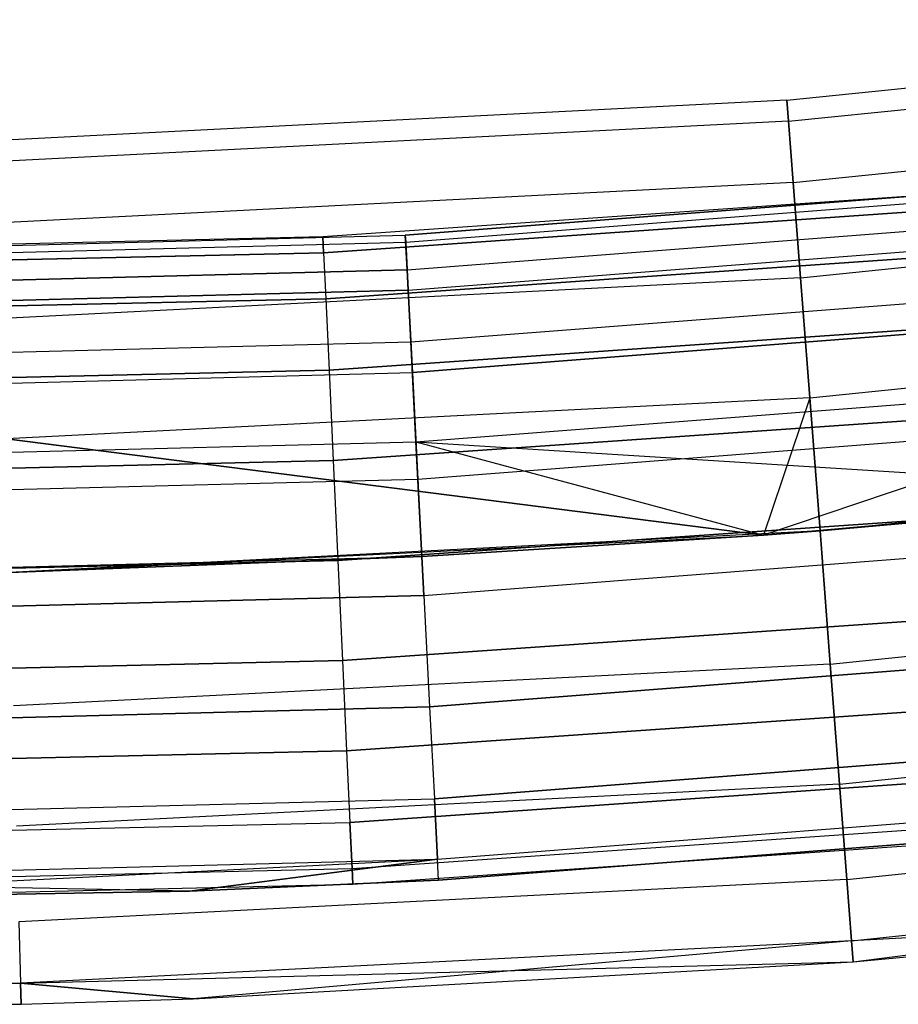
# Model space of a CAD drawing. Extents: x -135 to 135, y -135 to 135.
# Tile 93 of 207: x 1.92 to 5.99, y -75.48 to -70.92. Entities that reach past the tile are written whole.
import ezdxf

# ---------------------------------------------------------------- set-up
doc = ezdxf.new("R2010")
doc.units = 0
doc.header["$LTSCALE"] = 25.4
doc.layers.get('0').update_dxf_attribs({"linetype": 'CONTINUOUS'})

# ---------------------------------------------------------------- blocks, each defined once
blk = doc.blocks.new('SANTANA_BIURKO_A_PM_STL')
at = {"color": 0}
for p, q in [((5.4733, -71.2902, 149), (9.1063, -70.9177, 149)), ((5.4733, -71.2902, 149), (9.1063, -70.9177, 149)), ((5.4733, -71.2902, 2), (9.1063, -70.9177, 2)), ((5.4733, -71.2902, 2), (9.1063, -70.9177, 2)), ((5.4808, -71.3878, 148.382), (9.1187, -71.0148, 148.382)), ((5.4808, -71.3878, 148.382), (9.1187, -71.0148, 148.382)), ((5.4808, -71.3878, 149.618), (9.1187, -71.0148, 149.618)), ((5.4808, -71.3878, 149.618), (9.1187, -71.0148, 149.618)), ((5.4808, -71.3878, 1.382), (9.1187, -71.0148, 1.382)), ((5.4808, -71.3878, 1.382), (9.1187, -71.0148, 1.382)), ((5.4808, -71.3878, 2.618), (9.1187, -71.0148, 2.618)), ((5.4808, -71.3878, 2.618), (9.1187, -71.0148, 2.618)), ((5.4733, -71.2902, 149), (1.826, -71.4767, 149)), ((5.4733, -71.2902, 149), (1.826, -71.4767, 149)), ((5.4733, -71.2902, 2), (1.826, -71.4767, 2)), ((5.4733, -71.2902, 2), (1.826, -71.4767, 2)), ((5.4808, -71.3878, 148.382), (5.4733, -71.2902, 149)), ((5.4733, -71.2902, 149), (5.4808, -71.3878, 149.618)), ((5.4733, -71.2902, 149), (5.4808, -71.3878, 149.618)), ((5.4808, -71.3878, 148.382), (5.4733, -71.2902, 149)), ((5.4808, -71.3878, 1.382), (5.4733, -71.2902, 2)), ((5.4733, -71.2902, 2), (5.4808, -71.3878, 2.618)), ((5.4733, -71.2902, 2), (5.4808, -71.3878, 2.618)), ((5.4808, -71.3878, 1.382), (5.4733, -71.2902, 2)), ((5.5025, -71.671, 147.8244), (9.1549, -71.2966, 147.8244)), ((5.5025, -71.671, 147.8244), (9.1549, -71.2966, 147.8244)), ((5.5025, -71.671, 150.1756), (9.1549, -71.2966, 150.1756)), ((5.5025, -71.671, 150.1756), (9.1549, -71.2966, 150.1756)), ((5.5025, -71.671, 0.8244), (9.1549, -71.2966, 0.8244)), ((5.5025, -71.671, 0.8244), (9.1549, -71.2966, 0.8244)), ((5.5025, -71.671, 3.1756), (9.1549, -71.2966, 3.1756)), ((5.5025, -71.671, 3.1756), (9.1549, -71.2966, 3.1756)), ((5.4808, -71.3878, 149.618), (1.8285, -71.5745, 149.618)), ((5.4808, -71.3878, 149.618), (1.8285, -71.5745, 149.618)), ((5.4808, -71.3878, 148.382), (1.8285, -71.5745, 148.382)), ((5.4808, -71.3878, 148.382), (1.8285, -71.5745, 148.382)), ((5.4808, -71.3878, 2.618), (1.8285, -71.5745, 2.618)), ((5.4808, -71.3878, 2.618), (1.8285, -71.5745, 2.618)), ((5.4808, -71.3878, 1.382), (1.8285, -71.5745, 1.382)), ((5.4808, -71.3878, 1.382), (1.8285, -71.5745, 1.382)), ((5.5025, -71.671, 147.8244), (5.4808, -71.3878, 148.382)), ((5.4808, -71.3878, 149.618), (5.5025, -71.671, 150.1756)), ((5.4808, -71.3878, 149.618), (5.5025, -71.671, 150.1756)), ((5.5025, -71.671, 147.8244), (5.4808, -71.3878, 148.382)), ((5.5025, -71.671, 0.8244), (5.4808, -71.3878, 1.382)), ((5.4808, -71.3878, 2.618), (5.5025, -71.671, 3.1756)), ((5.4808, -71.3878, 2.618), (5.5025, -71.671, 3.1756)), ((5.5025, -71.671, 0.8244), (5.4808, -71.3878, 1.382)), ((7.4042, -71.6293, 148.8192), (3.707, -71.9155, 148.8192)), ((7.4042, -71.6293, 148.8192), (3.707, -71.9155, 148.8192)), ((3.707, -71.9155, 2.1808), (7.4042, -71.6293, 2.1808)), ((3.707, -71.9155, 2.1808), (7.4042, -71.6293, 2.1808)), ((5.5025, -71.671, 150.1756), (1.8358, -71.8585, 150.1756)), ((5.5025, -71.671, 150.1756), (1.8358, -71.8585, 150.1756)), ((5.5025, -71.671, 147.8244), (1.8358, -71.8585, 147.8244)), ((5.5025, -71.671, 147.8244), (1.8358, -71.8585, 147.8244)), ((5.5025, -71.671, 3.1756), (1.8358, -71.8585, 3.1756)), ((5.5025, -71.671, 3.1756), (1.8358, -71.8585, 3.1756)), ((5.5025, -71.671, 0.8244), (1.8358, -71.8585, 0.8244)), ((5.5025, -71.671, 0.8244), (1.8358, -71.8585, 0.8244)), ((3.7087, -71.9481, 149.359), (7.4076, -71.6618, 149.359)), ((3.7087, -71.9481, 149.359), (7.4076, -71.6618, 149.359)), ((3.7087, -71.9481, 1.641), (7.4076, -71.6618, 1.641)), ((3.7087, -71.9481, 1.641), (7.4076, -71.6618, 1.641)), ((5.5364, -72.1122, 147.382), (5.5025, -71.671, 147.8244)), ((5.5025, -71.671, 150.1756), (5.5364, -72.1122, 150.618)), ((5.5025, -71.671, 150.1756), (5.5364, -72.1122, 150.618)), ((5.5364, -72.1122, 147.382), (5.5025, -71.671, 147.8244)), ((5.5364, -72.1122, 0.382), (5.5025, -71.671, 0.8244)), ((5.5025, -71.671, 3.1756), (5.5364, -72.1122, 3.618)), ((5.5025, -71.671, 3.1756), (5.5364, -72.1122, 3.618)), ((5.5364, -72.1122, 0.382), (5.5025, -71.671, 0.8244)), ((6.6433, -71.6929, 149), (3.3252, -71.9232, 149)), ((6.6433, -71.6929, 149), (3.3252, -71.9232, 149)), ((6.6433, -71.6929, 2), (3.3252, -71.9232, 2)), ((6.6433, -71.6929, 2), (3.3252, -71.9232, 2)), ((5.5364, -72.1122, 147.382), (9.2113, -71.7355, 147.382)), ((5.5364, -72.1122, 147.382), (9.2113, -71.7355, 147.382)), ((5.5364, -72.1122, 150.618), (9.2113, -71.7355, 150.618)), ((5.5364, -72.1122, 150.618), (9.2113, -71.7355, 150.618)), ((5.5364, -72.1122, 0.382), (9.2113, -71.7355, 0.382)), ((5.5364, -72.1122, 0.382), (9.2113, -71.7355, 0.382)), ((5.5364, -72.1122, 3.618), (9.2113, -71.7355, 3.618)), ((5.5364, -72.1122, 3.618), (9.2113, -71.7355, 3.618)), ((6.6501, -71.766, 149.4635), (3.3286, -71.9965, 149.4635)), ((3.3286, -71.9965, 148.5365), (6.6501, -71.766, 148.5365)), ((6.6501, -71.766, 149.4635), (3.3286, -71.9965, 149.4635)), ((3.3286, -71.9965, 148.5365), (6.6501, -71.766, 148.5365)), ((6.6501, -71.766, 2.4635), (3.3286, -71.9965, 2.4635)), ((3.3286, -71.9965, 1.5365), (6.6501, -71.766, 1.5365)), ((6.6501, -71.766, 2.4635), (3.3286, -71.9965, 2.4635)), ((3.3286, -71.9965, 1.5365), (6.6501, -71.766, 1.5365)), ((3.7153, -72.0761, 148.3029), (7.4208, -71.7893, 148.3029)), ((3.7153, -72.0761, 148.3029), (7.4208, -71.7893, 148.3029)), ((3.7153, -72.0761, 2.6971), (7.4208, -71.7893, 2.6971)), ((3.7153, -72.0761, 2.6971), (7.4208, -71.7893, 2.6971)), ((0, -72.0109, 148.8192), (3.707, -71.9155, 148.8192)), ((0, -72.0109, 148.8192), (3.707, -71.9155, 148.8192)), ((0, -72.0109, 2.1808), (3.707, -71.9155, 2.1808)), ((0, -72.0109, 2.1808), (3.707, -71.9155, 2.1808)), ((3.7153, -72.0761, 148.3029), (3.707, -71.9155, 148.8192)), ((3.7087, -71.9481, 149.359), (3.707, -71.9155, 148.8192)), ((3.7153, -72.0761, 148.3029), (3.707, -71.9155, 148.8192)), ((3.7087, -71.9481, 149.359), (3.707, -71.9155, 148.8192)), ((3.7153, -72.0761, 2.6971), (3.707, -71.9155, 2.1808)), ((3.707, -71.9155, 2.1808), (3.7087, -71.9481, 1.641)), ((3.7153, -72.0761, 2.6971), (3.707, -71.9155, 2.1808)), ((3.707, -71.9155, 2.1808), (3.7087, -71.9481, 1.641)), ((3.7201, -72.1697, 149.8521), (7.4304, -71.8825, 149.8521)), ((3.7201, -72.1697, 149.8521), (7.4304, -71.8825, 149.8521)), ((3.7201, -72.1697, 1.1479), (7.4304, -71.8825, 1.1479)), ((3.7201, -72.1697, 1.1479), (7.4304, -71.8825, 1.1479)), ((3.3252, -71.9232, 149), (0, -72, 149)), ((3.3252, -71.9232, 149), (0, -72, 149)), ((3.3252, -71.9232, 2), (0, -72, 2)), ((3.3252, -71.9232, 2), (0, -72, 2)), ((0, -72.0436, 149.359), (3.7087, -71.9481, 149.359)), ((0, -72.0436, 149.359), (3.7087, -71.9481, 149.359)), ((0, -72.0436, 1.641), (3.7087, -71.9481, 1.641)), ((0, -72.0436, 1.641), (3.7087, -71.9481, 1.641)), ((3.3252, -71.9232, 149), (3.3286, -71.9965, 149.4635)), ((3.3252, -71.9232, 149), (3.3286, -71.9965, 149.4635)), ((3.3286, -71.9965, 148.5365), (3.3252, -71.9232, 149)), ((3.3286, -71.9965, 148.5365), (3.3252, -71.9232, 149)), ((3.3252, -71.9232, 2), (3.3286, -71.9965, 2.4635)), ((3.3252, -71.9232, 2), (3.3286, -71.9965, 2.4635)), ((3.3286, -71.9965, 1.5365), (3.3252, -71.9232, 2)), ((3.3286, -71.9965, 1.5365), (3.3252, -71.9232, 2)), ((3.7201, -72.1697, 149.8521), (3.7087, -71.9481, 149.359)), ((3.7201, -72.1697, 149.8521), (3.7087, -71.9481, 149.359)), ((3.7087, -71.9481, 1.641), (3.7201, -72.1697, 1.1479)), ((3.7087, -71.9481, 1.641), (3.7201, -72.1697, 1.1479)), ((0, -72.0734, 148.5365), (3.3286, -71.9965, 148.5365)), ((3.3286, -71.9965, 149.4635), (0, -72.0734, 149.4635)), ((3.3286, -71.9965, 149.4635), (0, -72.0734, 149.4635)), ((0, -72.0734, 148.5365), (3.3286, -71.9965, 148.5365)), ((0, -72.0734, 1.5365), (3.3286, -71.9965, 1.5365)), ((3.3286, -71.9965, 2.4635), (0, -72.0734, 2.4635)), ((3.3286, -71.9965, 2.4635), (0, -72.0734, 2.4635)), ((0, -72.0734, 1.5365), (3.3286, -71.9965, 1.5365)), ((3.3286, -71.9965, 148.5365), (3.3384, -72.2093, 148.1183)), ((3.3286, -71.9965, 148.5365), (3.3384, -72.2093, 148.1183)), ((3.3286, -71.9965, 149.4635), (3.3384, -72.2093, 149.8817)), ((3.3286, -71.9965, 149.4635), (3.3384, -72.2093, 149.8817)), ((3.3286, -71.9965, 1.5365), (3.3384, -72.2093, 1.1183)), ((3.3286, -71.9965, 1.5365), (3.3384, -72.2093, 1.1183)), ((3.3286, -71.9965, 2.4635), (3.3384, -72.2093, 2.8817)), ((3.3286, -71.9965, 2.4635), (3.3384, -72.2093, 2.8817)), ((3.3384, -72.2093, 148.1183), (6.6698, -71.9781, 148.1183)), ((3.3384, -72.2093, 148.1183), (6.6698, -71.9781, 148.1183)), ((6.6698, -71.9781, 149.8817), (3.3384, -72.2093, 149.8817)), ((6.6698, -71.9781, 149.8817), (3.3384, -72.2093, 149.8817)), ((3.3384, -72.2093, 1.1183), (6.6698, -71.9781, 1.1183)), ((3.3384, -72.2093, 1.1183), (6.6698, -71.9781, 1.1183)), ((6.6698, -71.9781, 2.8817), (3.3384, -72.2093, 2.8817)), ((6.6698, -71.9781, 2.8817), (3.3384, -72.2093, 2.8817)), ((3.7153, -72.0761, 148.3029), (0, -72.1718, 148.3029)), ((3.7153, -72.0761, 148.3029), (0, -72.1718, 148.3029)), ((0, -72.1718, 2.6971), (3.7153, -72.0761, 2.6971)), ((0, -72.1718, 2.6971), (3.7153, -72.0761, 2.6971)), ((3.7153, -72.0761, 148.3029), (3.7325, -72.4092, 147.8772)), ((3.7153, -72.0761, 148.3029), (3.7325, -72.4092, 147.8772)), ((3.7325, -72.4092, 3.1228), (3.7153, -72.0761, 2.6971)), ((3.7325, -72.4092, 3.1228), (3.7153, -72.0761, 2.6971)), ((5.5364, -72.1122, 150.618), (1.8471, -72.3008, 150.618)), ((5.5364, -72.1122, 150.618), (1.8471, -72.3008, 150.618)), ((5.5364, -72.1122, 147.382), (1.8471, -72.3008, 147.382)), ((5.5364, -72.1122, 147.382), (1.8471, -72.3008, 147.382)), ((5.5364, -72.1122, 3.618), (1.8471, -72.3008, 3.618)), ((5.5364, -72.1122, 3.618), (1.8471, -72.3008, 3.618)), ((5.5364, -72.1122, 0.382), (1.8471, -72.3008, 0.382)), ((5.5364, -72.1122, 0.382), (1.8471, -72.3008, 0.382)), ((3.7325, -72.4092, 147.8772), (7.4551, -72.121, 147.8772)), ((3.7325, -72.4092, 147.8772), (7.4551, -72.121, 147.8772)), ((3.7325, -72.4092, 3.1228), (7.4551, -72.121, 3.1228)), ((3.7325, -72.4092, 3.1228), (7.4551, -72.121, 3.1228)), ((5.5791, -72.6681, 147.0979), (5.5364, -72.1122, 147.382)), ((5.5364, -72.1122, 150.618), (5.5791, -72.6681, 150.9021)), ((5.5364, -72.1122, 150.618), (5.5791, -72.6681, 150.9021)), ((5.5791, -72.6681, 147.0979), (5.5364, -72.1122, 147.382)), ((5.5791, -72.6681, 0.0979), (5.5364, -72.1122, 0.382)), ((5.5364, -72.1122, 3.618), (5.5791, -72.6681, 3.9021)), ((5.5364, -72.1122, 3.618), (5.5791, -72.6681, 3.9021)), ((5.5791, -72.6681, 0.0979), (5.5364, -72.1122, 0.382)), ((3.7201, -72.1697, 149.8521), (0, -72.2655, 149.8521)), ((3.7201, -72.1697, 149.8521), (0, -72.2655, 149.8521)), ((0, -72.2655, 1.1479), (3.7201, -72.1697, 1.1479)), ((0, -72.2655, 1.1479), (3.7201, -72.1697, 1.1479)), ((3.7201, -72.1697, 149.8521), (3.7398, -72.5516, 150.2345)), ((3.7201, -72.1697, 149.8521), (3.7398, -72.5516, 150.2345)), ((3.7201, -72.1697, 1.1479), (3.7398, -72.5516, 0.7655)), ((3.7201, -72.1697, 1.1479), (3.7398, -72.5516, 0.7655)), ((0, -72.2865, 148.1183), (3.3384, -72.2093, 148.1183)), ((0, -72.2865, 148.1183), (3.3384, -72.2093, 148.1183)), ((3.3384, -72.2093, 149.8817), (0, -72.2865, 149.8817)), ((3.3384, -72.2093, 149.8817), (0, -72.2865, 149.8817)), ((0, -72.2865, 1.1183), (3.3384, -72.2093, 1.1183)), ((0, -72.2865, 1.1183), (3.3384, -72.2093, 1.1183)), ((3.3384, -72.2093, 2.8817), (0, -72.2865, 2.8817)), ((3.3384, -72.2093, 2.8817), (0, -72.2865, 2.8817)), ((3.3384, -72.2093, 148.1183), (3.3538, -72.5408, 147.7865)), ((3.3384, -72.2093, 148.1183), (3.3538, -72.5408, 147.7865)), ((3.3384, -72.2093, 149.8817), (3.3538, -72.5408, 150.2135)), ((3.3384, -72.2093, 149.8817), (3.3538, -72.5408, 150.2135)), ((3.3384, -72.2093, 1.1183), (3.3538, -72.5408, 0.7865)), ((3.3384, -72.2093, 1.1183), (3.3538, -72.5408, 0.7865)), ((3.3384, -72.2093, 2.8817), (3.3538, -72.5408, 3.2135)), ((3.3384, -72.2093, 2.8817), (3.3538, -72.5408, 3.2135)), ((7.4697, -72.2629, 150.2345), (3.7398, -72.5516, 150.2345)), ((7.4697, -72.2629, 150.2345), (3.7398, -72.5516, 150.2345)), ((3.7398, -72.5516, 0.7655), (7.4697, -72.2629, 0.7655)), ((3.7398, -72.5516, 0.7655), (7.4697, -72.2629, 0.7655)), ((3.3538, -72.5408, 147.7865), (6.7004, -72.3085, 147.7865)), ((3.3538, -72.5408, 147.7865), (6.7004, -72.3085, 147.7865)), ((6.7004, -72.3085, 150.2135), (3.3538, -72.5408, 150.2135)), ((6.7004, -72.3085, 150.2135), (3.3538, -72.5408, 150.2135)), ((3.3538, -72.5408, 0.7865), (6.7004, -72.3085, 0.7865)), ((3.3538, -72.5408, 0.7865), (6.7004, -72.3085, 0.7865)), ((6.7004, -72.3085, 3.2135), (3.3538, -72.5408, 3.2135)), ((6.7004, -72.3085, 3.2135), (3.3538, -72.5408, 3.2135)), ((5.5791, -72.6681, 147.0979), (9.2823, -72.2885, 147.0979)), ((5.5791, -72.6681, 147.0979), (9.2823, -72.2885, 147.0979)), ((5.5791, -72.6681, 150.9021), (9.2823, -72.2885, 150.9021)), ((5.5791, -72.6681, 150.9021), (9.2823, -72.2885, 150.9021)), ((5.5791, -72.6681, 0.0979), (9.2823, -72.2885, 0.0979)), ((5.5791, -72.6681, 0.0979), (9.2823, -72.2885, 0.0979)), ((5.5791, -72.6681, 3.9021), (9.2823, -72.2885, 3.9021)), ((5.5791, -72.6681, 3.9021), (9.2823, -72.2885, 3.9021)), ((0, -72.5053, 147.8772), (3.7325, -72.4092, 147.8772)), ((0, -72.5053, 147.8772), (3.7325, -72.4092, 147.8772)), ((0, -72.5053, 3.1228), (3.7325, -72.4092, 3.1228)), ((0, -72.5053, 3.1228), (3.7325, -72.4092, 3.1228)), ((3.7325, -72.4092, 147.8772), (3.7563, -72.8713, 147.5975)), ((3.7325, -72.4092, 147.8772), (3.7563, -72.8713, 147.5975)), ((3.7563, -72.8713, 3.4025), (3.7325, -72.4092, 3.1228)), ((3.7563, -72.8713, 3.4025), (3.7325, -72.4092, 3.1228)), ((0, -72.6183, 147.7865), (3.3538, -72.5408, 147.7865)), ((0, -72.6183, 147.7865), (3.3538, -72.5408, 147.7865)), ((3.3538, -72.5408, 150.2135), (0, -72.6183, 150.2135)), ((3.3538, -72.5408, 150.2135), (0, -72.6183, 150.2135)), ((0, -72.6183, 0.7865), (3.3538, -72.5408, 0.7865)), ((0, -72.6183, 0.7865), (3.3538, -72.5408, 0.7865)), ((3.3538, -72.5408, 3.2135), (0, -72.6183, 3.2135)), ((3.3538, -72.5408, 3.2135), (0, -72.6183, 3.2135)), ((0, -72.6479, 150.2345), (3.7398, -72.5516, 150.2345)), ((0, -72.6479, 150.2345), (3.7398, -72.5516, 150.2345)), ((0, -72.6479, 0.7655), (3.7398, -72.5516, 0.7655)), ((0, -72.6479, 0.7655), (3.7398, -72.5516, 0.7655)), ((3.3538, -72.5408, 147.7865), (3.3731, -72.9585, 147.5734)), ((3.3538, -72.5408, 147.7865), (3.3731, -72.9585, 147.5734)), ((3.3538, -72.5408, 150.2135), (3.3731, -72.9585, 150.4266)), ((3.3538, -72.5408, 150.2135), (3.3731, -72.9585, 150.4266)), ((3.3538, -72.5408, 0.7865), (3.3731, -72.9585, 0.5734)), ((3.3538, -72.5408, 0.7865), (3.3731, -72.9585, 0.5734)), ((3.3538, -72.5408, 3.2135), (3.3731, -72.9585, 3.4266)), ((3.3538, -72.5408, 3.2135), (3.3731, -72.9585, 3.4266)), ((3.7652, -73.044, 150.4564), (3.7398, -72.5516, 150.2345)), ((3.7652, -73.044, 150.4564), (3.7398, -72.5516, 150.2345)), ((3.7398, -72.5516, 0.7655), (3.7652, -73.044, 0.5436)), ((3.7398, -72.5516, 0.7655), (3.7652, -73.044, 0.5436)), ((3.7563, -72.8713, 147.5975), (7.5027, -72.5814, 147.5975)), ((3.7563, -72.8713, 147.5975), (7.5027, -72.5814, 147.5975)), ((3.7563, -72.8713, 3.4025), (7.5027, -72.5814, 3.4025)), ((3.7563, -72.8713, 3.4025), (7.5027, -72.5814, 3.4025)), ((7.5027, -72.5814, 147.5975), (5.3652, -73.3039, 147.5)), ((7.5027, -72.5814, 147.5975), (5.3652, -73.3039, 147.5)), ((5.5791, -72.6681, 150.9021), (1.8613, -72.8582, 150.9021)), ((5.5791, -72.6681, 150.9021), (1.8613, -72.8582, 150.9021)), ((5.5791, -72.6681, 147.0979), (1.8613, -72.8582, 147.0979)), ((5.5791, -72.6681, 147.0979), (1.8613, -72.8582, 147.0979)), ((5.5791, -72.6681, 3.9021), (1.8613, -72.8582, 3.9021)), ((5.5791, -72.6681, 3.9021), (1.8613, -72.8582, 3.9021)), ((5.5791, -72.6681, 0.0979), (1.8613, -72.8582, 0.0979)), ((5.5791, -72.6681, 0.0979), (1.8613, -72.8582, 0.0979)), ((5.5791, -72.6681, 147.0979), (5.3652, -73.3039, 147)), ((5.5791, -72.6681, 147.0979), (5.3652, -73.3039, 147)), ((5.5791, -72.6681, 3.9021), (5.3652, -73.3039, 4)), ((5.5791, -72.6681, 3.9021), (5.3652, -73.3039, 4)), ((5.6264, -73.2843, 147), (5.5791, -72.6681, 147.0979)), ((5.5791, -72.6681, 150.9021), (5.6264, -73.2843, 151)), ((5.5791, -72.6681, 150.9021), (5.6264, -73.2843, 151)), ((5.6264, -73.2843, 147), (5.5791, -72.6681, 147.0979)), ((5.6264, -73.2843, 4), (5.5791, -72.6681, 3.9021)), ((5.6264, -73.2843, 0), (5.5791, -72.6681, 0.0979)), ((5.6264, -73.2843, 4), (5.5791, -72.6681, 3.9021)), ((5.6264, -73.2843, 0), (5.5791, -72.6681, 0.0979)), ((3.3731, -72.9585, 147.5734), (6.739, -72.7249, 147.5734)), ((3.3731, -72.9585, 147.5734), (6.739, -72.7249, 147.5734)), ((6.739, -72.7249, 150.4266), (3.3731, -72.9585, 150.4266)), ((6.739, -72.7249, 150.4266), (3.3731, -72.9585, 150.4266)), ((3.3731, -72.9585, 0.5734), (6.739, -72.7249, 0.5734)), ((3.3731, -72.9585, 0.5734), (6.739, -72.7249, 0.5734)), ((6.739, -72.7249, 3.4266), (3.3731, -72.9585, 3.4266)), ((6.739, -72.7249, 3.4266), (3.3731, -72.9585, 3.4266)), ((3.7652, -73.044, 150.4564), (7.5204, -72.7534, 150.4564)), ((3.7652, -73.044, 150.4564), (7.5204, -72.7534, 150.4564)), ((3.7652, -73.044, 0.5436), (7.5204, -72.7534, 0.5436)), ((3.7652, -73.044, 0.5436), (7.5204, -72.7534, 0.5436)), ((0, -72.9681, 147.5975), (3.7563, -72.8713, 147.5975)), ((0, -72.9681, 147.5975), (3.7563, -72.8713, 147.5975)), ((0, -72.9681, 3.4025), (3.7563, -72.8713, 3.4025)), ((0, -72.9681, 3.4025), (3.7563, -72.8713, 3.4025)), ((1.8613, -72.8582, 147.0979), (5.3652, -73.3039, 147)), ((1.8613, -72.8582, 147.0979), (5.3652, -73.3039, 147)), ((5.3652, -73.3039, 4), (1.8613, -72.8582, 3.9021)), ((5.3652, -73.3039, 4), (1.8613, -72.8582, 3.9021)), ((3.7563, -72.8713, 147.5975), (5.3652, -73.3039, 147.5)), ((3.7837, -73.4025, 147.5), (3.7563, -72.8713, 147.5975)), ((3.7837, -73.4025, 147.5), (3.7563, -72.8713, 147.5975)), ((3.7563, -72.8713, 147.5975), (5.3652, -73.3039, 147.5)), ((3.7837, -73.4025, 3.5), (3.7563, -72.8713, 3.4025)), ((3.7837, -73.4025, 3.5), (3.7563, -72.8713, 3.4025)), ((3.7563, -72.8713, 3.4025), (5.3652, -73.3039, 3.5)), ((3.7563, -72.8713, 3.4025), (5.3652, -73.3039, 3.5)), ((3.7563, -72.8713, 3.4025), (7.5573, -73.1104, 3.5)), ((3.7563, -72.8713, 3.4025), (7.5573, -73.1104, 3.5)), ((5.6264, -73.2843, 147), (9.361, -72.9015, 147)), ((5.6264, -73.2843, 147), (9.361, -72.9015, 147)), ((5.6264, -73.2843, 151), (9.361, -72.9015, 151)), ((5.6264, -73.2843, 151), (9.361, -72.9015, 151)), ((5.6264, -73.2843, 0), (9.361, -72.9015, 0)), ((5.6264, -73.2843, 0), (9.361, -72.9015, 0)), ((5.6264, -73.2843, 4), (9.361, -72.9015, 4)), ((5.6264, -73.2843, 4), (9.361, -72.9015, 4)), ((0, -73.0365, 147.5734), (3.3731, -72.9585, 147.5734)), ((0, -73.0365, 147.5734), (3.3731, -72.9585, 147.5734)), ((3.3731, -72.9585, 150.4266), (0, -73.0365, 150.4266)), ((3.3731, -72.9585, 150.4266), (0, -73.0365, 150.4266)), ((0, -73.0365, 0.5734), (3.3731, -72.9585, 0.5734)), ((0, -73.0365, 0.5734), (3.3731, -72.9585, 0.5734)), ((3.3731, -72.9585, 3.4266), (0, -73.0365, 3.4266)), ((3.3731, -72.9585, 3.4266), (0, -73.0365, 3.4266)), ((3.3731, -72.9585, 147.5734), (3.3945, -73.4216, 147.5)), ((3.3731, -72.9585, 147.5734), (3.3945, -73.4216, 147.5)), ((3.3731, -72.9585, 150.4266), (3.3945, -73.4216, 150.5)), ((3.3731, -72.9585, 150.4266), (3.3945, -73.4216, 150.5)), ((3.3731, -72.9585, 0.5734), (3.3945, -73.4216, 0.5)), ((3.3731, -72.9585, 0.5734), (3.3945, -73.4216, 0.5)), ((3.3731, -72.9585, 3.4266), (3.3945, -73.4216, 3.5)), ((3.3731, -72.9585, 3.4266), (3.3945, -73.4216, 3.5)), ((0, -73.141, 150.4564), (3.7652, -73.044, 150.4564)), ((0, -73.141, 150.4564), (3.7652, -73.044, 150.4564)), ((0, -73.141, 0.5436), (3.7652, -73.044, 0.5436)), ((0, -73.141, 0.5436), (3.7652, -73.044, 0.5436)), ((3.793, -73.5831, 150.4891), (3.7652, -73.044, 150.4564)), ((3.793, -73.5831, 150.4891), (3.7652, -73.044, 150.4564)), ((3.7652, -73.044, 0.5436), (3.793, -73.5831, 0.5109)), ((3.7652, -73.044, 0.5436), (3.793, -73.5831, 0.5109)), ((5.3652, -73.3039, 147.5), (7.5573, -73.1104, 147.5)), ((5.3652, -73.3039, 147.5), (7.5573, -73.1104, 147.5)), ((5.3652, -73.3039, 3.5), (7.5573, -73.1104, 3.5)), ((5.3652, -73.3039, 3.5), (7.5573, -73.1104, 3.5)), ((7.5573, -73.1104, 147.5), (5.6264, -73.2843, 147)), ((7.5573, -73.1104, 147.5), (5.6264, -73.2843, 147)), ((5.6264, -73.2843, 4), (7.5573, -73.1104, 3.5)), ((5.6264, -73.2843, 4), (7.5573, -73.1104, 3.5)), ((3.3945, -73.4216, 147.5), (6.7817, -73.1865, 147.5)), ((3.3945, -73.4216, 147.5), (6.7817, -73.1865, 147.5)), ((6.7817, -73.1865, 150.5), (3.3945, -73.4216, 150.5)), ((6.7817, -73.1865, 150.5), (3.3945, -73.4216, 150.5)), ((3.3945, -73.4216, 0.5), (6.7817, -73.1865, 0.5)), ((3.3945, -73.4216, 0.5), (6.7817, -73.1865, 0.5)), ((6.7817, -73.1865, 3.5), (3.3945, -73.4216, 3.5)), ((6.7817, -73.1865, 3.5), (3.3945, -73.4216, 3.5)), ((5.6264, -73.2843, 151), (1.8771, -73.476, 151)), ((5.6264, -73.2843, 151), (1.8771, -73.476, 151)), ((5.6264, -73.2843, 0), (1.8771, -73.476, 0)), ((5.6264, -73.2843, 0), (1.8771, -73.476, 0)), ((5.3652, -73.3039, 147.5), (5.6264, -73.2843, 147)), ((5.3652, -73.3039, 147.5), (5.6264, -73.2843, 147)), ((5.3652, -73.3039, 147), (5.6264, -73.2843, 147)), ((5.3652, -73.3039, 147), (5.6264, -73.2843, 147)), ((5.3652, -73.3039, 4), (5.6264, -73.2843, 4)), ((5.6264, -73.2843, 4), (5.3652, -73.3039, 3.5)), ((5.6264, -73.2843, 4), (5.3652, -73.3039, 3.5)), ((5.3652, -73.3039, 4), (5.6264, -73.2843, 4)), ((5.6264, -73.2843, 151), (5.6737, -73.9006, 150.9021)), ((5.6264, -73.2843, 151), (5.6737, -73.9006, 150.9021)), ((5.6737, -73.9006, 0.0979), (5.6264, -73.2843, 0)), ((5.6737, -73.9006, 0.0979), (5.6264, -73.2843, 0)), ((1.8771, -73.476, 147), (5.3652, -73.3039, 147)), ((1.8771, -73.476, 147), (5.3652, -73.3039, 147)), ((1.8771, -73.476, 4), (5.3652, -73.3039, 4)), ((1.8771, -73.476, 4), (5.3652, -73.3039, 4)), ((3.7837, -73.4025, 147.5), (5.3652, -73.3039, 147.5)), ((3.7837, -73.4025, 147.5), (5.3652, -73.3039, 147.5)), ((3.7837, -73.4025, 147.5), (5.3652, -73.3039, 147)), ((3.7837, -73.4025, 147.5), (5.3652, -73.3039, 147)), ((5.3652, -73.3039, 4), (3.7837, -73.4025, 3.5)), ((3.7837, -73.4025, 3.5), (5.3652, -73.3039, 3.5)), ((5.3652, -73.3039, 4), (3.7837, -73.4025, 3.5)), ((3.7837, -73.4025, 3.5), (5.3652, -73.3039, 3.5)), ((3.793, -73.5831, 150.4891), (7.5759, -73.2903, 150.4891)), ((3.793, -73.5831, 150.4891), (7.5759, -73.2903, 150.4891)), ((3.793, -73.5831, 0.5109), (7.5759, -73.2903, 0.5109)), ((3.793, -73.5831, 0.5109), (7.5759, -73.2903, 0.5109)), ((5.3652, -73.3039, 147.5), (5.3652, -73.3039, 147)), ((5.3652, -73.3039, 147.5), (5.3652, -73.3039, 147)), ((5.3652, -73.3039, 4), (5.3652, -73.3039, 3.5)), ((5.3652, -73.3039, 4), (5.3652, -73.3039, 3.5)), ((0, -73.5, 147.5), (3.7837, -73.4025, 147.5)), ((0, -73.5, 147.5), (3.7837, -73.4025, 147.5)), ((0, -73.5, 3.5), (3.7837, -73.4025, 3.5)), ((0, -73.5, 3.5), (3.7837, -73.4025, 3.5)), ((0, -73.5, 147.5), (3.3945, -73.4216, 147.5)), ((0, -73.5, 147.5), (3.3945, -73.4216, 147.5)), ((3.3945, -73.4216, 150.5), (0, -73.5, 150.5)), ((3.3945, -73.4216, 150.5), (0, -73.5, 150.5)), ((0, -73.5, 0.5), (3.3945, -73.4216, 0.5)), ((0, -73.5, 0.5), (3.3945, -73.4216, 0.5)), ((3.3945, -73.4216, 3.5), (0, -73.5, 3.5)), ((3.3945, -73.4216, 3.5), (0, -73.5, 3.5)), ((3.7837, -73.4025, 147.5), (1.8771, -73.476, 147)), ((3.7837, -73.4025, 147.5), (1.8771, -73.476, 147)), ((1.8771, -73.476, 4), (3.7837, -73.4025, 3.5)), ((1.8771, -73.476, 4), (3.7837, -73.4025, 3.5)), ((3.3945, -73.4216, 147.5), (3.4159, -73.8846, 147.5734)), ((3.3945, -73.4216, 147.5), (3.4159, -73.8846, 147.5734)), ((3.3945, -73.4216, 150.5), (3.4159, -73.8846, 150.4266)), ((3.3945, -73.4216, 150.5), (3.4159, -73.8846, 150.4266)), ((3.3945, -73.4216, 0.5), (3.4159, -73.8846, 0.5734)), ((3.3945, -73.4216, 0.5), (3.4159, -73.8846, 0.5734)), ((3.3945, -73.4216, 3.5), (3.4159, -73.8846, 3.4266)), ((3.3945, -73.4216, 3.5), (3.4159, -73.8846, 3.4266)), ((5.6737, -73.9006, 150.9021), (9.4397, -73.5145, 150.9021)), ((5.6737, -73.9006, 150.9021), (9.4397, -73.5145, 150.9021)), ((5.6737, -73.9006, 0.0979), (9.4397, -73.5145, 0.0979)), ((5.6737, -73.9006, 0.0979), (9.4397, -73.5145, 0.0979)), ((3.793, -73.5831, 150.4891), (0, -73.6808, 150.4891)), ((3.793, -73.5831, 150.4891), (0, -73.6808, 150.4891)), ((0, -73.6808, 0.5109), (3.793, -73.5831, 0.5109)), ((0, -73.6808, 0.5109), (3.793, -73.5831, 0.5109)), ((3.793, -73.5831, 150.4891), (3.8196, -74.0987, 150.3282)), ((3.793, -73.5831, 150.4891), (3.8196, -74.0987, 150.3282)), ((3.793, -73.5831, 0.5109), (3.8196, -74.0987, 0.6718)), ((3.793, -73.5831, 0.5109), (3.8196, -74.0987, 0.6718)), ((3.4159, -73.8846, 147.5734), (6.8245, -73.648, 147.5734)), ((3.4159, -73.8846, 147.5734), (6.8245, -73.648, 147.5734)), ((6.8245, -73.648, 150.4266), (3.4159, -73.8846, 150.4266)), ((6.8245, -73.648, 150.4266), (3.4159, -73.8846, 150.4266)), ((3.4159, -73.8846, 0.5734), (6.8245, -73.648, 0.5734)), ((3.4159, -73.8846, 0.5734), (6.8245, -73.648, 0.5734)), ((6.8245, -73.648, 3.4266), (3.4159, -73.8846, 3.4266)), ((6.8245, -73.648, 3.4266), (3.4159, -73.8846, 3.4266)), ((7.629, -73.8038, 150.3282), (3.8196, -74.0987, 150.3282)), ((7.629, -73.8038, 150.3282), (3.8196, -74.0987, 150.3282)), ((3.8196, -74.0987, 0.6718), (7.629, -73.8038, 0.6718)), ((3.8196, -74.0987, 0.6718), (7.629, -73.8038, 0.6718)), ((0, -73.9635, 147.5734), (3.4159, -73.8846, 147.5734)), ((0, -73.9635, 147.5734), (3.4159, -73.8846, 147.5734)), ((3.4159, -73.8846, 150.4266), (0, -73.9635, 150.4266)), ((3.4159, -73.8846, 150.4266), (0, -73.9635, 150.4266)), ((0, -73.9635, 0.5734), (3.4159, -73.8846, 0.5734)), ((0, -73.9635, 0.5734), (3.4159, -73.8846, 0.5734)), ((3.4159, -73.8846, 3.4266), (0, -73.9635, 3.4266)), ((3.4159, -73.8846, 3.4266), (0, -73.9635, 3.4266)), ((5.6737, -73.9006, 150.9021), (1.8929, -74.0939, 150.9021)), ((5.6737, -73.9006, 150.9021), (1.8929, -74.0939, 150.9021)), ((5.6737, -73.9006, 0.0979), (1.8929, -74.0939, 0.0979)), ((5.6737, -73.9006, 0.0979), (1.8929, -74.0939, 0.0979)), ((3.4159, -73.8846, 147.5734), (3.4352, -74.3023, 147.7865)), ((3.4159, -73.8846, 147.5734), (3.4352, -74.3023, 147.7865)), ((3.4159, -73.8846, 150.4266), (3.4352, -74.3023, 150.2135)), ((3.4159, -73.8846, 150.4266), (3.4352, -74.3023, 150.2135)), ((3.4159, -73.8846, 0.5734), (3.4352, -74.3023, 0.7865)), ((3.4159, -73.8846, 0.5734), (3.4352, -74.3023, 0.7865)), ((3.4159, -73.8846, 3.4266), (3.4352, -74.3023, 3.2135)), ((3.4159, -73.8846, 3.4266), (3.4352, -74.3023, 3.2135)), ((5.6737, -73.9006, 150.9021), (5.7164, -74.4565, 150.618)), ((5.6737, -73.9006, 150.9021), (5.7164, -74.4565, 150.618)), ((5.7164, -74.4565, 0.382), (5.6737, -73.9006, 0.0979)), ((5.7164, -74.4565, 0.382), (5.6737, -73.9006, 0.0979)), ((3.8196, -74.0987, 150.3282), (0, -74.1971, 150.3282)), ((3.8196, -74.0987, 150.3282), (0, -74.1971, 150.3282)), ((0, -74.1971, 0.6718), (3.8196, -74.0987, 0.6718)), ((0, -74.1971, 0.6718), (3.8196, -74.0987, 0.6718)), ((3.4352, -74.3023, 147.7865), (6.8631, -74.0644, 147.7865)), ((3.4352, -74.3023, 147.7865), (6.8631, -74.0644, 147.7865)), ((6.8631, -74.0644, 150.2135), (3.4352, -74.3023, 150.2135)), ((6.8631, -74.0644, 150.2135), (3.4352, -74.3023, 150.2135)), ((3.4352, -74.3023, 0.7865), (6.8631, -74.0644, 0.7865)), ((3.4352, -74.3023, 0.7865), (6.8631, -74.0644, 0.7865)), ((6.8631, -74.0644, 3.2135), (3.4352, -74.3023, 3.2135)), ((6.8631, -74.0644, 3.2135), (3.4352, -74.3023, 3.2135)), ((3.8196, -74.0987, 150.3282), (3.8415, -74.5238, 149.9947)), ((3.8196, -74.0987, 150.3282), (3.8415, -74.5238, 149.9947)), ((3.8196, -74.0987, 0.6718), (3.8415, -74.5238, 1.0053)), ((3.8196, -74.0987, 0.6718), (3.8415, -74.5238, 1.0053)), ((5.7164, -74.4565, 150.618), (9.5107, -74.0675, 150.618)), ((5.7164, -74.4565, 150.618), (9.5107, -74.0675, 150.618)), ((5.7164, -74.4565, 0.382), (9.5107, -74.0675, 0.382)), ((5.7164, -74.4565, 0.382), (9.5107, -74.0675, 0.382)), ((7.6728, -74.2273, 149.9947), (3.8415, -74.5238, 149.9947)), ((7.6728, -74.2273, 149.9947), (3.8415, -74.5238, 149.9947)), ((3.8415, -74.5238, 1.0053), (7.6728, -74.2273, 1.0053)), ((3.8415, -74.5238, 1.0053), (7.6728, -74.2273, 1.0053)), ((3.4352, -74.3023, 150.2135), (0, -74.3817, 150.2135)), ((0, -74.3817, 147.7865), (3.4352, -74.3023, 147.7865)), ((0, -74.3817, 147.7865), (3.4352, -74.3023, 147.7865)), ((3.4352, -74.3023, 150.2135), (0, -74.3817, 150.2135)), ((3.4352, -74.3023, 3.2135), (0, -74.3817, 3.2135)), ((0, -74.3817, 0.7865), (3.4352, -74.3023, 0.7865)), ((0, -74.3817, 0.7865), (3.4352, -74.3023, 0.7865)), ((3.4352, -74.3023, 3.2135), (0, -74.3817, 3.2135)), ((3.4352, -74.3023, 150.2135), (3.4505, -74.6338, 149.8817)), ((3.4352, -74.3023, 147.7865), (3.4505, -74.6338, 148.1183)), ((3.4352, -74.3023, 147.7865), (3.4505, -74.6338, 148.1183)), ((3.4352, -74.3023, 150.2135), (3.4505, -74.6338, 149.8817)), ((3.4352, -74.3023, 3.2135), (3.4505, -74.6338, 2.8817)), ((3.4352, -74.3023, 0.7865), (3.4505, -74.6338, 1.1183)), ((3.4352, -74.3023, 0.7865), (3.4505, -74.6338, 1.1183)), ((3.4352, -74.3023, 3.2135), (3.4505, -74.6338, 2.8817)), ((6.8937, -74.3948, 149.8817), (3.4505, -74.6338, 149.8817)), ((3.4505, -74.6338, 148.1183), (6.8937, -74.3948, 148.1183)), ((3.4505, -74.6338, 148.1183), (6.8937, -74.3948, 148.1183)), ((6.8937, -74.3948, 149.8817), (3.4505, -74.6338, 149.8817)), ((6.8937, -74.3948, 2.8817), (3.4505, -74.6338, 2.8817)), ((3.4505, -74.6338, 1.1183), (6.8937, -74.3948, 1.1183)), ((3.4505, -74.6338, 1.1183), (6.8937, -74.3948, 1.1183)), ((6.8937, -74.3948, 2.8817), (3.4505, -74.6338, 2.8817)), ((5.7164, -74.4565, 150.618), (1.9071, -74.6512, 150.618)), ((5.7164, -74.4565, 150.618), (1.9071, -74.6512, 150.618)), ((5.7164, -74.4565, 0.382), (1.9071, -74.6512, 0.382)), ((5.7164, -74.4565, 0.382), (1.9071, -74.6512, 0.382)), ((5.7164, -74.4565, 150.618), (5.7502, -74.8976, 150.1756)), ((5.7164, -74.4565, 150.618), (5.7502, -74.8976, 150.1756)), ((5.7502, -74.8976, 0.8244), (5.7164, -74.4565, 0.382)), ((5.7502, -74.8976, 0.8244), (5.7164, -74.4565, 0.382)), ((3.8559, -74.8032, 149.5319), (7.7016, -74.5055, 149.5319)), ((3.8559, -74.8032, 149.5319), (7.7016, -74.5055, 149.5319)), ((3.8559, -74.8032, 1.4681), (7.7016, -74.5055, 1.4681)), ((3.8559, -74.8032, 1.4681), (7.7016, -74.5055, 1.4681)), ((5.7502, -74.8976, 150.1756), (9.567, -74.5063, 150.1756)), ((5.7502, -74.8976, 150.1756), (9.567, -74.5063, 150.1756)), ((5.7502, -74.8976, 0.8244), (9.567, -74.5063, 0.8244)), ((5.7502, -74.8976, 0.8244), (9.567, -74.5063, 0.8244)), ((0, -74.6228, 149.9947), (3.8415, -74.5238, 149.9947)), ((0, -74.6228, 149.9947), (3.8415, -74.5238, 149.9947)), ((0, -74.6228, 1.0053), (3.8415, -74.5238, 1.0053)), ((0, -74.6228, 1.0053), (3.8415, -74.5238, 1.0053)), ((3.8559, -74.8032, 149.5319), (3.8415, -74.5238, 149.9947)), ((3.8559, -74.8032, 149.5319), (3.8415, -74.5238, 149.9947)), ((3.8415, -74.5238, 1.0053), (3.8559, -74.8032, 1.4681)), ((3.8415, -74.5238, 1.0053), (3.8559, -74.8032, 1.4681)), ((3.4604, -74.8466, 149.4635), (6.9134, -74.607, 149.4635)), ((3.4604, -74.8466, 149.4635), (6.9134, -74.607, 149.4635)), ((3.4604, -74.8466, 148.5365), (6.9134, -74.607, 148.5365)), ((3.4604, -74.8466, 148.5365), (6.9134, -74.607, 148.5365)), ((3.4604, -74.8466, 2.4635), (6.9134, -74.607, 2.4635)), ((3.4604, -74.8466, 2.4635), (6.9134, -74.607, 2.4635)), ((3.4604, -74.8466, 1.5365), (6.9134, -74.607, 1.5365)), ((3.4604, -74.8466, 1.5365), (6.9134, -74.607, 1.5365)), ((7.7116, -74.6025, 149), (3.8609, -74.9006, 149)), ((3.8609, -74.9006, 2), (7.7116, -74.6025, 2)), ((7.7116, -74.6025, 149), (3.8609, -74.9006, 149)), ((3.8609, -74.9006, 2), (7.7116, -74.6025, 2)), ((0, -74.7135, 149.8817), (3.4505, -74.6338, 149.8817)), ((0, -74.7135, 149.8817), (3.4505, -74.6338, 149.8817)), ((0, -74.7135, 148.1183), (3.4505, -74.6338, 148.1183)), ((0, -74.7135, 148.1183), (3.4505, -74.6338, 148.1183)), ((0, -74.7135, 2.8817), (3.4505, -74.6338, 2.8817)), ((0, -74.7135, 2.8817), (3.4505, -74.6338, 2.8817)), ((0, -74.7135, 1.1183), (3.4505, -74.6338, 1.1183)), ((0, -74.7135, 1.1183), (3.4505, -74.6338, 1.1183)), ((3.4604, -74.8466, 149.4635), (3.4505, -74.6338, 149.8817)), ((3.4604, -74.8466, 149.4635), (3.4505, -74.6338, 149.8817)), ((3.4505, -74.6338, 148.1183), (3.4604, -74.8466, 148.5365)), ((3.4505, -74.6338, 148.1183), (3.4604, -74.8466, 148.5365)), ((3.4604, -74.8466, 2.4635), (3.4505, -74.6338, 2.8817)), ((3.4604, -74.8466, 2.4635), (3.4505, -74.6338, 2.8817)), ((3.4505, -74.6338, 1.1183), (3.4604, -74.8466, 1.5365)), ((3.4505, -74.6338, 1.1183), (3.4604, -74.8466, 1.5365)), ((3.4638, -74.92, 149), (6.9201, -74.6801, 149)), ((3.4638, -74.92, 149), (6.9201, -74.6801, 149)), ((3.4638, -74.92, 2), (6.9201, -74.6801, 2)), ((3.4638, -74.92, 2), (6.9201, -74.6801, 2)), ((5.772, -75.1809, 149.618), (9.6032, -74.7881, 149.618)), ((5.772, -75.1809, 149.618), (9.6032, -74.7881, 149.618)), ((5.772, -75.1809, 1.382), (9.6032, -74.7881, 1.382)), ((5.772, -75.1809, 1.382), (9.6032, -74.7881, 1.382)), ((5.7795, -75.2785, 149), (9.6032, -74.7881, 149.618)), ((5.7795, -75.2785, 149), (9.6032, -74.7881, 149.618)), ((0, -74.9025, 149.5319), (3.8559, -74.8032, 149.5319)), ((0, -74.9025, 149.5319), (3.8559, -74.8032, 149.5319)), ((0, -74.9025, 1.4681), (3.8559, -74.8032, 1.4681)), ((0, -74.9025, 1.4681), (3.8559, -74.8032, 1.4681)), ((0, -75, 2), (3.8559, -74.8032, 1.4681)), ((0, -75, 2), (3.8559, -74.8032, 1.4681)), ((2.7077, -74.9511, 149), (3.8559, -74.8032, 149.5319)), ((2.7077, -74.9511, 149), (3.8559, -74.8032, 149.5319)), ((3.8559, -74.8032, 1.4681), (2.7077, -74.9511, 2)), ((3.8559, -74.8032, 1.4681), (2.7077, -74.9511, 2)), ((3.8609, -74.9006, 149), (3.8559, -74.8032, 149.5319)), ((3.8609, -74.9006, 149), (3.8559, -74.8032, 149.5319)), ((3.8609, -74.9006, 2), (3.8559, -74.8032, 1.4681)), ((3.8609, -74.9006, 2), (3.8559, -74.8032, 1.4681)), ((0, -74.9266, 149.4635), (3.4604, -74.8466, 149.4635)), ((0, -74.9266, 149.4635), (3.4604, -74.8466, 149.4635)), ((0, -74.9266, 148.5365), (3.4604, -74.8466, 148.5365)), ((0, -74.9266, 148.5365), (3.4604, -74.8466, 148.5365)), ((0, -74.9266, 2.4635), (3.4604, -74.8466, 2.4635)), ((0, -74.9266, 2.4635), (3.4604, -74.8466, 2.4635)), ((0, -74.9266, 1.5365), (3.4604, -74.8466, 1.5365)), ((0, -74.9266, 1.5365), (3.4604, -74.8466, 1.5365)), ((3.4638, -74.92, 149), (3.4604, -74.8466, 149.4635)), ((3.4638, -74.92, 149), (3.4604, -74.8466, 149.4635)), ((3.4604, -74.8466, 148.5365), (3.4638, -74.92, 149)), ((3.4604, -74.8466, 148.5365), (3.4638, -74.92, 149)), ((3.4638, -74.92, 2), (3.4604, -74.8466, 2.4635)), ((3.4638, -74.92, 2), (3.4604, -74.8466, 2.4635)), ((3.4604, -74.8466, 1.5365), (3.4638, -74.92, 2)), ((3.4604, -74.8466, 1.5365), (3.4638, -74.92, 2)), ((2.7077, -74.9511, 149), (0, -74.9025, 149.5319)), ((2.7077, -74.9511, 149), (0, -74.9025, 149.5319)), ((0, -75, 149), (3.4638, -74.92, 149)), ((0, -75, 149), (3.4638, -74.92, 149)), ((0, -75, 2), (3.4638, -74.92, 2)), ((0, -75, 2), (3.4638, -74.92, 2)), ((5.7502, -74.8976, 150.1756), (1.9184, -75.0935, 150.1756)), ((5.7502, -74.8976, 150.1756), (1.9184, -75.0935, 150.1756)), ((5.7502, -74.8976, 0.8244), (1.9184, -75.0935, 0.8244)), ((5.7502, -74.8976, 0.8244), (1.9184, -75.0935, 0.8244)), ((3.8609, -74.9006, 149), (2.7077, -74.9511, 149)), ((2.7077, -74.9511, 2), (3.8609, -74.9006, 2)), ((3.8609, -74.9006, 149), (2.7077, -74.9511, 149)), ((2.7077, -74.9511, 2), (3.8609, -74.9006, 2)), ((3.8609, -74.9006, 149), (3.8609, -74.9006, 2)), ((3.8609, -74.9006, 149), (3.8609, -74.9006, 2)), ((5.7502, -74.8976, 150.1756), (5.772, -75.1809, 149.618)), ((5.7502, -74.8976, 150.1756), (5.772, -75.1809, 149.618)), ((5.772, -75.1809, 1.382), (5.7502, -74.8976, 0.8244)), ((5.772, -75.1809, 1.382), (5.7502, -74.8976, 0.8244)), ((2.7077, -74.9511, 149), (0, -75, 149)), ((0, -75, 2), (2.7077, -74.9511, 2)), ((2.7077, -74.9511, 149), (0, -75, 149)), ((0, -75, 2), (2.7077, -74.9511, 2)), ((2.7077, -74.9511, 149), (2.7077, -74.9511, 2)), ((2.7077, -74.9511, 149), (2.7077, -74.9511, 2)), ((8.163, -75.0574, 2), (5.772, -75.1809, 1.382)), ((8.163, -75.0574, 2), (5.772, -75.1809, 1.382)), ((5.7795, -75.2785, 149), (8.163, -75.0574, 149)), ((5.7795, -75.2785, 149), (8.163, -75.0574, 149)), ((5.7795, -75.2785, 2), (8.163, -75.0574, 2)), ((5.7795, -75.2785, 2), (8.163, -75.0574, 2)), ((1.9184, -75.0935, 150.1756), (1.9257, -75.3775, 149.618)), ((1.9184, -75.0935, 150.1756), (1.9257, -75.3775, 149.618)), ((1.9184, -75.0935, 0.8244), (1.9257, -75.3775, 1.382)), ((1.9184, -75.0935, 0.8244), (1.9257, -75.3775, 1.382)), ((5.772, -75.1809, 149.618), (1.9257, -75.3775, 149.618)), ((5.772, -75.1809, 149.618), (1.9257, -75.3775, 149.618)), ((5.772, -75.1809, 1.382), (1.9257, -75.3775, 1.382)), ((5.772, -75.1809, 1.382), (1.9257, -75.3775, 1.382)), ((5.772, -75.1809, 149.618), (2.7257, -75.4508, 149)), ((5.772, -75.1809, 149.618), (2.7257, -75.4508, 149)), ((5.7795, -75.2785, 149), (5.772, -75.1809, 149.618)), ((5.7795, -75.2785, 149), (5.772, -75.1809, 149.618)), ((5.772, -75.1809, 1.382), (5.7795, -75.2785, 2)), ((5.772, -75.1809, 1.382), (5.7795, -75.2785, 2)), ((1.9257, -75.3775, 1.382), (5.7795, -75.2785, 2)), ((1.9257, -75.3775, 1.382), (5.7795, -75.2785, 2)), ((2.7257, -75.4508, 149), (5.7795, -75.2785, 149)), ((2.7257, -75.4508, 149), (5.7795, -75.2785, 149)), ((2.7257, -75.4508, 2), (5.7795, -75.2785, 2)), ((2.7257, -75.4508, 2), (5.7795, -75.2785, 2)), ((5.7795, -75.2785, 149), (5.7795, -75.2785, 2)), ((5.7795, -75.2785, 149), (5.7795, -75.2785, 2)), ((-1.9257, -75.3775, 149.618), (1.9257, -75.3775, 149.618)), ((-1.9257, -75.3775, 149.618), (1.9257, -75.3775, 149.618)), ((-1.9257, -75.3775, 1.382), (1.9257, -75.3775, 1.382)), ((-1.9257, -75.3775, 1.382), (1.9257, -75.3775, 1.382)), ((2.7257, -75.4508, 149), (1.9257, -75.3775, 149.618)), ((1.9257, -75.3775, 149.618), (1.9282, -75.4754, 149)), ((2.7257, -75.4508, 149), (1.9257, -75.3775, 149.618)), ((1.9257, -75.3775, 149.618), (1.9282, -75.4754, 149)), ((1.9282, -75.4754, 2), (1.9257, -75.3775, 1.382)), ((1.9257, -75.3775, 1.382), (2.7257, -75.4508, 2)), ((1.9257, -75.3775, 1.382), (2.7257, -75.4508, 2)), ((1.9282, -75.4754, 2), (1.9257, -75.3775, 1.382)), ((1.9282, -75.4754, 149), (2.7257, -75.4508, 149)), ((1.9282, -75.4754, 149), (2.7257, -75.4508, 149)), ((1.9282, -75.4754, 2), (2.7257, -75.4508, 2)), ((1.9282, -75.4754, 2), (2.7257, -75.4508, 2)), ((2.7257, -75.4508, 149), (2.7257, -75.4508, 2)), ((2.7257, -75.4508, 149), (2.7257, -75.4508, 2)), ((-1.9282, -75.4754, 149), (1.9282, -75.4754, 149)), ((-1.9282, -75.4754, 149), (1.9282, -75.4754, 149)), ((-1.9282, -75.4754, 2), (1.9282, -75.4754, 2)), ((-1.9282, -75.4754, 2), (1.9282, -75.4754, 2)), ((1.9282, -75.4754, 149), (1.9282, -75.4754, 2)), ((1.9282, -75.4754, 149), (1.9282, -75.4754, 2))]:
    blk.add_line(p, q, dxfattribs=at)

msp = doc.modelspace()

# ---------------------------------------------------------------- block references
at = {"color": 253}
msp.add_blockref('SANTANA_BIURKO_A_PM_STL', (0, 0), dxfattribs=at)

doc.saveas('drawing.dxf')
